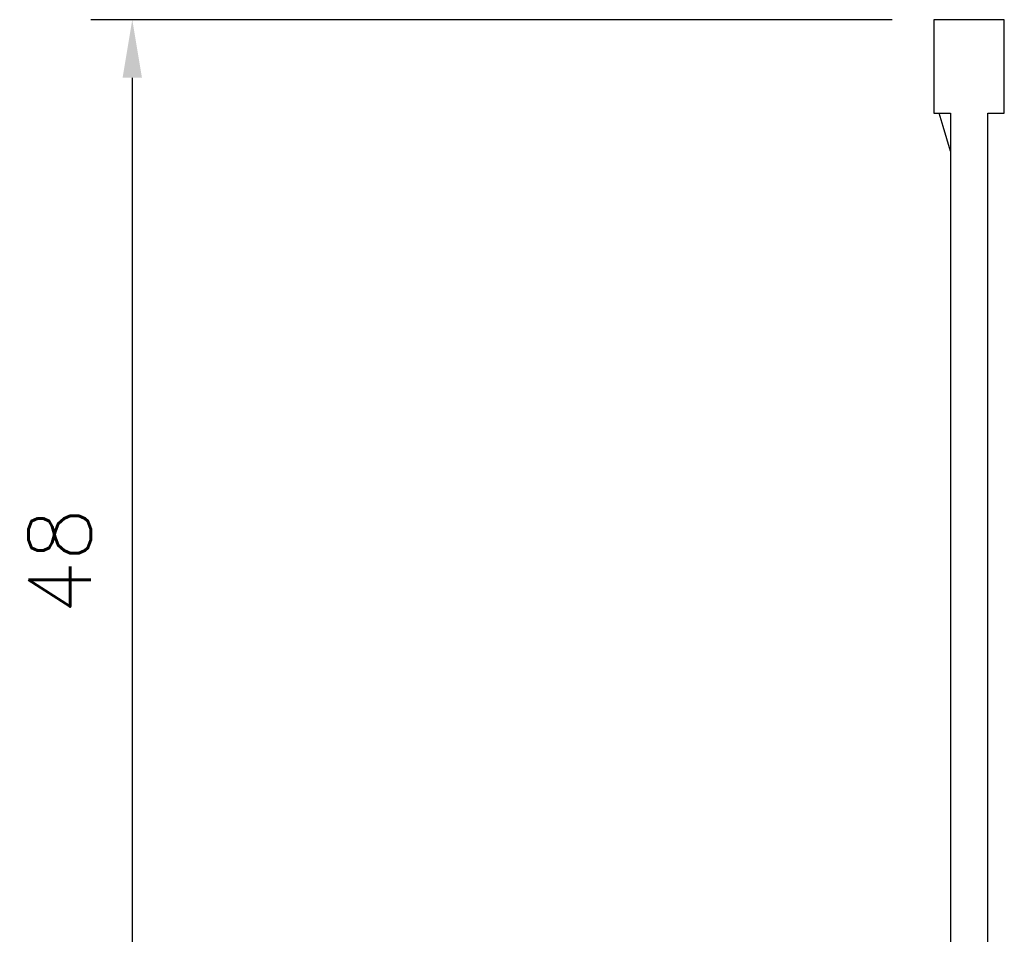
# Model space of a CAD drawing. Extents: x 2148 to 6475, y -907 to 1504.
# Tile 22 of 44: x 4507 to 4555, y 1353 to 1397. Entities that reach past the tile are written whole.
import ezdxf

# ---------------------------------------------------------------- set-up
doc = ezdxf.new("R2010")
doc.units = 0
doc.header["$LTSCALE"] = 3
doc.header["$MEASUREMENT"] = 0
doc.layers.get('0').update_dxf_attribs({"linetype": 'CONTINUOUS'})
doc.layers.get('Defpoints').update_dxf_attribs({"linetype": 'CONTINUOUS'})
doc.layers.add('di', color=3, linetype='CONTINUOUS')
doc.styles.add('KIM', font='ROMANS.shx', dxfattribs={"height": 5, "bigfont": 'GSG1.shx'})
doc.styles.get("Standard").update_dxf_attribs({"font": 'romans.shx', "height": 3, "bigfont": 'ghs.shx'})
doc.dimstyles.new('STANDARD$0', dxfattribs={"dimtxt": 5, "dimasz": 5, "dimexe": 1, "dimexo": 2, "dimgap": 2, "dimtad": 1, "dimdec": 4, "dimzin": 12, "dimdsep": 46, "dimtxsty": 'KIM', "dimcen": -1, "dimdle": 0.1, "dimadec": 0, "dimazin": 0, "dimtfac": 1, "dimtdec": 4, "dimtmove": 0, "dimatfit": 3, "dimfxl": 0, "dimtolj": 1, "dimtzin": 0, "dimarcsym": 0})

# ---------------------------------------------------------------- blocks, each defined once
blk = doc.blocks.new('12323')
for p, q in [((3740.699, 1408.125), (3738.499, 1408.125)), ((3738.499, 1408.125), (3738.499, 1404.725)), ((3742.999, 1408.125), (3738.499, 1408.125)), ((3742.999, 1407.325), (3742.999, 1408.125)), ((3792.299, 1407.975), (3790.799, 1407.325)), ((3792.899, 1407.975), (3792.299, 1407.975)), ((3792.899, 1404.875), (3792.899, 1407.975)), ((3790.799, 1407.325), (3742.999, 1407.325)), ((3742.999, 1405.525), (3790.799, 1405.525)), ((3742.999, 1405.525), (3790.799, 1405.525)), ((3742.999, 1404.725), (3742.999, 1405.525)), ((3744.846, 1405.525), (3743.655, 1405.176)), ((3790.799, 1405.525), (3792.299, 1404.875)), ((3743.655, 1405.176), (3742.999, 1404.984)), ((3738.499, 1404.725), (3740.699, 1404.725)), ((3738.499, 1404.725), (3742.999, 1404.725)), ((3792.299, 1404.875), (3792.899, 1404.875))]:
    blk.add_line(p, q)
blk = doc.blocks.new('*D139')
at = {"layer": 'Defpoints', "color": 0}
for p in [(4551.152, 1396.968), (4512.514, 1346.868), (4528.652, 1346.868)]:
    blk.add_point(p, dxfattribs=at)
at = {"layer": 'di'}
for p, q in [((4549.152, 1396.968), (4510.514, 1396.968)), ((4512.514, 1394.168), (4512.514, 1349.668)), ((4526.652, 1346.868), (4510.514, 1346.868))]:
    blk.add_line(p, q, dxfattribs=at)
for points in [[(4512.047, 1394.168), (4512.98, 1394.168), (4512.514, 1396.968)], [(4512.047, 1349.668), (4512.98, 1349.668), (4512.514, 1346.868)]]:
    blk.add_solid(points, dxfattribs=at)
at = {"layer": 'di', "insert": (4509.014, 1370.856), "char_height": 3, "attachment_point": 5, "rotation": 90}
blk.add_mtext('\\A1;48', dxfattribs=at)

msp = doc.modelspace()

# ---------------------------------------------------------------- block references
at = {"layer": 'di', "rotation": 270}
msp.add_blockref('12323', (3146.427, 5135.467), dxfattribs=at)

# ---------------------------------------------------------------- dimensions: what is measured, and where the dimension line sits
at = {"layer": 'di'}
dim = msp.add_linear_dim(base=(4512.514, 1346.868), p1=(4551.152, 1396.968), p2=(4528.652, 1346.868), angle=90, text='48', dimstyle='STANDARD$0', override={"dimtxt": 3, "dimasz": 2.8, "dimexe": 2, "dimdec": 2, "dimzin": 8, "dimtxsty": 'Standard', "dimcen": 0, "dimclrd": 256, "dimclre": 256, "dimclrt": 256, "dimadec": 2, "dimazin": 2, "dimtfac": 0.6, "dimtdec": 2, "dimtzin": 8, "dimlwd": 65535, "dimlwe": 65535, "dimarcsym": 1}, dxfattribs=at)
dim.commit()
dim.dimension.update_dxf_attribs({"geometry": '*D139', "text_midpoint": (4512.514, 1370.856), "dimtype": 160})

doc.saveas('drawing.dxf')
